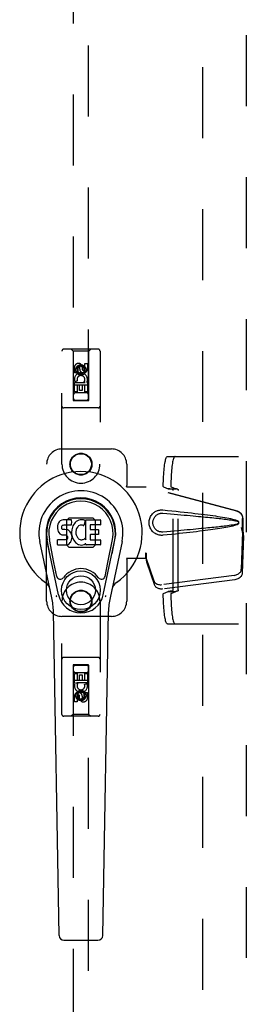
# Model space of a CAD drawing. Header units: inches. Extents: x 0 to 212, y 0 to 137.
# Tile 9 of 31: x 60.9 to 64.63, y 67.74 to 83.91. Entities that reach past the tile are written whole.
import ezdxf

# ---------------------------------------------------------------- set-up
doc = ezdxf.new("R2010")
doc.units = ezdxf.units.IN
doc.header["$LTSCALE"] = 11.654639
doc.header["$MEASUREMENT"] = 0
doc.linetypes.add('HIDDEN', pattern=[0.2, 0.1, -0.1])
doc.layers.add('DEFAULT_2', color=8, linetype='HIDDEN')
doc.layers.add('SECONDARY_OR_LEFT_DOOR_ASSEMBLY', color=7, linetype='CONTINUOUS')

msp = doc.modelspace()

# ---------------------------------------------------------------- linework, layer by layer
at = {"layer": 'DEFAULT_2', "color": 8, "linetype": 'HIDDEN'}
for p, q in [((63.903, 46.998), (63.903, 103.968)), ((63.323, 76.734), (65.099, 76.734)), ((63.256, 76.233), (63.336, 76.204)), ((63.336, 76.204), (63.459, 76.204)), ((63.38, 76.233), (63.459, 76.204)), ((63.415, 74.543), (63.415, 76.176)), ((63.499, 74.542), (63.499, 76.177)), ((63.256, 74.485), (63.336, 74.515)), ((63.336, 74.515), (63.459, 74.515)), ((63.38, 74.485), (63.459, 74.515)), ((63.323, 73.984), (65.099, 73.984))]:
    msp.add_line(p, q, dxfattribs=at)
for points in [[(63.253, 76.254), (63.254, 76.292), (63.255, 76.33), (63.256, 76.367), (63.258, 76.404), (63.26, 76.439), (63.262, 76.474), (63.265, 76.507), (63.268, 76.538), (63.271, 76.567), (63.275, 76.595), (63.279, 76.62), (63.283, 76.644), (63.287, 76.664), (63.292, 76.683), (63.297, 76.698), (63.302, 76.711), (63.307, 76.721), (63.312, 76.729), (63.318, 76.733), (63.323, 76.734)], [(63.447, 76.734), (63.441, 76.733), (63.436, 76.729), (63.431, 76.721), (63.426, 76.711), (63.421, 76.698), (63.416, 76.683), (63.411, 76.664), (63.407, 76.644), (63.403, 76.62), (63.399, 76.595), (63.395, 76.567), (63.391, 76.538), (63.388, 76.507), (63.386, 76.474), (63.383, 76.439), (63.381, 76.404), (63.38, 76.367), (63.378, 76.33), (63.378, 76.292), (63.377, 76.254)], [(63.256, 76.233), (63.256, 76.234), (63.255, 76.235), (63.255, 76.236), (63.255, 76.238), (63.254, 76.24), (63.254, 76.242), (63.254, 76.245), (63.254, 76.248), (63.253, 76.251), (63.253, 76.254)], [(63.401, 76.196), (63.388, 76.197), (63.377, 76.198), (63.367, 76.199), (63.358, 76.2), (63.35, 76.201), (63.344, 76.202), (63.339, 76.203), (63.336, 76.204)], [(63.377, 76.254), (63.377, 76.251), (63.377, 76.248), (63.377, 76.245), (63.378, 76.242), (63.378, 76.24), (63.378, 76.238), (63.379, 76.236), (63.379, 76.235), (63.379, 76.234), (63.38, 76.233)], [(63.415, 76.176), (63.414, 76.179), (63.414, 76.182), (63.413, 76.185), (63.412, 76.187), (63.41, 76.19), (63.409, 76.192), (63.407, 76.194), (63.405, 76.195), (63.403, 76.196), (63.401, 76.196)], [(63.486, 76.197), (63.481, 76.198), (63.476, 76.198), (63.472, 76.199), (63.469, 76.2), (63.466, 76.201), (63.463, 76.202), (63.461, 76.203), (63.459, 76.204)], [(63.486, 76.197), (63.488, 76.196), (63.49, 76.195), (63.492, 76.194), (63.493, 76.192), (63.495, 76.19), (63.496, 76.188), (63.497, 76.185), (63.498, 76.183), (63.499, 76.18), (63.499, 76.177)], [(63.401, 74.523), (63.403, 74.523), (63.405, 74.524), (63.407, 74.525), (63.409, 74.527), (63.41, 74.529), (63.412, 74.532), (63.413, 74.534), (63.414, 74.537), (63.414, 74.54), (63.415, 74.543)], [(63.499, 74.542), (63.499, 74.539), (63.498, 74.536), (63.497, 74.534), (63.496, 74.531), (63.495, 74.529), (63.493, 74.527), (63.492, 74.525), (63.49, 74.524), (63.488, 74.523), (63.486, 74.522)], [(63.253, 74.465), (63.253, 74.468), (63.254, 74.471), (63.254, 74.474), (63.254, 74.477), (63.254, 74.479), (63.255, 74.481), (63.255, 74.483), (63.255, 74.484), (63.256, 74.485), (63.256, 74.485)], [(63.323, 73.984), (63.318, 73.986), (63.312, 73.99), (63.307, 73.998), (63.302, 74.008), (63.297, 74.021), (63.292, 74.036), (63.287, 74.055), (63.283, 74.075), (63.279, 74.099), (63.275, 74.124), (63.271, 74.152), (63.268, 74.181), (63.265, 74.212), (63.262, 74.245), (63.26, 74.28), (63.258, 74.315), (63.256, 74.352), (63.255, 74.389), (63.254, 74.427), (63.253, 74.465)], [(63.401, 74.523), (63.388, 74.522), (63.377, 74.521), (63.367, 74.52), (63.358, 74.519), (63.35, 74.518), (63.344, 74.517), (63.339, 74.516), (63.336, 74.515)], [(63.38, 74.485), (63.379, 74.485), (63.379, 74.484), (63.379, 74.483), (63.378, 74.481), (63.378, 74.479), (63.378, 74.477), (63.377, 74.474), (63.377, 74.471), (63.377, 74.468), (63.377, 74.465)], [(63.377, 74.465), (63.378, 74.427), (63.378, 74.389), (63.38, 74.352), (63.381, 74.315), (63.383, 74.28), (63.386, 74.245), (63.388, 74.212), (63.391, 74.181), (63.395, 74.152), (63.399, 74.124), (63.403, 74.099), (63.407, 74.075), (63.411, 74.055), (63.416, 74.036), (63.421, 74.021), (63.426, 74.008), (63.431, 73.998), (63.436, 73.99), (63.441, 73.986), (63.447, 73.984)], [(63.486, 74.522), (63.481, 74.521), (63.476, 74.521), (63.472, 74.52), (63.469, 74.519), (63.466, 74.518), (63.463, 74.517), (63.461, 74.516), (63.459, 74.515)]]:
    msp.add_lwpolyline(points, dxfattribs=at)
at = {"layer": 'SECONDARY_OR_LEFT_DOOR_ASSEMBLY', "color": 8, "linetype": 'HIDDEN'}
for p, q in [((64.612, 104.629), (64.612, 46.337)), ((61.778, 103.655), (61.778, 77.654)), ((62.028, 77.654), (62.028, 103.655)), ((61.591, 76.608), (61.591, 78.465)), ((62.186, 78.495), (61.621, 78.495)), ((61.773, 78.465), (61.743, 78.495)), ((61.773, 78.465), (61.777, 77.655)), ((62.033, 78.465), (61.773, 78.465)), ((62.03, 77.655), (62.033, 78.465)), ((62.033, 78.465), (62.063, 78.495)), ((62.216, 78.465), (62.216, 76.608)), ((61.967, 78.17), (61.967, 78.262)), ((61.967, 78.262), (62.01, 78.262)), ((62.01, 78.262), (62.01, 78.17)), ((61.796, 78.106), (61.796, 78.198)), ((61.839, 78.106), (61.796, 78.106)), ((61.839, 78.198), (61.839, 78.106)), ((61.903, 78.227), (61.841, 78.191)), ((61.841, 78.191), (61.841, 78.119)), ((61.841, 78.191), (61.851, 78.185)), ((61.841, 78.119), (61.851, 78.125)), ((61.841, 78.119), (61.903, 78.083)), ((61.903, 78.216), (61.851, 78.185)), ((61.851, 78.185), (61.851, 78.125)), ((61.851, 78.125), (61.903, 78.095)), ((61.883, 78.17), (61.883, 78.198)), ((61.903, 78.227), (61.903, 78.216)), ((61.966, 78.191), (61.903, 78.227)), ((61.956, 78.185), (61.903, 78.216)), ((61.903, 78.095), (61.956, 78.125)), ((61.903, 78.083), (61.966, 78.119)), ((61.903, 78.083), (61.903, 78.095)), ((61.924, 78.212), (61.924, 78.166)), ((61.966, 78.191), (61.956, 78.185)), ((61.956, 78.125), (61.956, 78.185)), ((61.966, 78.119), (61.956, 78.125)), ((61.966, 78.119), (61.966, 78.191)), ((61.796, 77.793), (61.796, 77.949)), ((61.796, 77.949), (61.974, 77.949)), ((61.845, 77.974), (61.805, 77.957)), ((61.974, 77.949), (61.955, 77.962)), ((61.999, 77.953), (61.997, 77.949)), ((61.997, 77.949), (62.01, 77.949)), ((62.01, 77.949), (62.01, 77.793)), ((62.031, 77.905), (61.776, 77.905)), ((61.839, 77.793), (61.796, 77.793)), ((61.988, 77.78), (61.818, 77.78)), ((61.839, 77.907), (61.839, 77.793)), ((61.881, 77.907), (61.839, 77.907)), ((61.881, 77.815), (61.881, 77.907)), ((61.924, 77.815), (61.881, 77.815)), ((61.924, 77.907), (61.924, 77.815)), ((61.967, 77.907), (61.924, 77.907)), ((61.967, 77.793), (61.967, 77.907)), ((62.01, 77.793), (61.967, 77.793)), ((61.777, 77.655), (62.03, 77.655)), ((61.778, 77.657), (62.028, 77.657)), ((61.778, 77.654), (62.028, 77.654)), ((62.186, 77.53), (61.621, 77.53)), ((61.591, 76.858), (62.403, 76.858)), ((61.341, 74.358), (61.341, 76.608)), ((62.653, 76.608), (62.653, 76.255)), ((62.65, 76.238), (62.653, 76.255)), ((62.65, 76.238), (62.971, 76.238)), ((62.657, 76.238), (62.653, 76.255)), ((64.461, 75.836), (62.963, 76.238)), ((64.468, 75.836), (62.971, 76.238)), ((61.702, 75.719), (61.667, 75.684)), ((61.667, 75.684), (61.667, 75.282)), ((62.104, 75.719), (61.702, 75.719)), ((62.14, 75.684), (62.104, 75.719)), ((62.14, 75.282), (62.14, 75.684)), ((64.553, 75.485), (64.553, 75.715)), ((64.561, 75.485), (64.561, 75.715)), ((64.531, 75.567), (64.553, 75.485)), ((64.539, 75.567), (64.561, 75.485)), ((64.555, 75.513), (64.563, 75.456)), ((64.552, 75.497), (64.533, 74.881)), ((64.566, 75.426), (64.547, 74.81)), ((64.552, 75.497), (64.566, 75.426)), ((64.561, 75.485), (64.553, 75.485)), ((64.563, 75.456), (64.564, 75.446)), ((64.564, 75.446), (64.565, 75.435)), ((64.565, 75.435), (64.566, 75.426)), ((61.667, 75.282), (61.702, 75.246)), ((61.702, 75.246), (62.104, 75.246)), ((62.104, 75.246), (62.14, 75.282)), ((62.65, 75.058), (62.653, 75.041)), ((62.971, 75.058), (62.65, 75.058)), ((62.657, 75.058), (62.653, 75.041)), ((62.653, 75.041), (62.653, 74.358)), ((62.963, 75.145), (62.963, 75.058)), ((62.971, 75.145), (62.963, 75.145)), ((63.102, 74.687), (62.97, 75.071)), ((62.983, 75), (62.97, 75.071)), ((62.971, 75.145), (62.971, 75.058)), ((62.979, 75.031), (62.983, 75)), ((63.115, 74.616), (62.983, 75)), ((64.416, 74.782), (63.228, 74.63)), ((64.429, 74.711), (63.242, 74.559)), ((61.591, 72.5), (61.591, 74.358)), ((62.216, 74.358), (62.216, 72.5)), ((62.403, 74.108), (61.591, 74.108)), ((62.186, 73.435), (61.621, 73.435)), ((61.777, 73.31), (61.773, 72.5)), ((61.777, 73.31), (62.03, 73.31)), ((61.778, 73.312), (61.778, 47.31)), ((62.028, 73.312), (61.778, 73.312)), ((62.028, 73.309), (61.778, 73.309)), ((62.028, 47.31), (62.028, 73.312)), ((62.033, 72.5), (62.03, 73.31)), ((61.797, 73.016), (61.797, 73.173)), ((61.797, 73.173), (61.839, 73.173)), ((61.818, 73.185), (61.988, 73.185)), ((61.839, 73.173), (61.839, 73.059)), ((61.882, 73.059), (61.882, 73.151)), ((61.882, 73.151), (61.925, 73.151)), ((61.925, 73.151), (61.925, 73.059)), ((61.967, 73.059), (61.967, 73.173)), ((61.967, 73.173), (62.01, 73.173)), ((62.01, 73.173), (62.01, 73.016)), ((61.776, 73.06), (62.031, 73.06)), ((61.809, 73.016), (61.797, 73.016)), ((61.807, 73.013), (61.809, 73.016)), ((61.832, 73.016), (61.851, 73.003)), ((62.01, 73.016), (61.832, 73.016)), ((61.839, 73.059), (61.882, 73.059)), ((61.925, 73.059), (61.967, 73.059)), ((61.962, 72.992), (62.001, 73.009)), ((61.797, 72.704), (61.797, 72.796)), ((61.839, 72.796), (61.839, 72.704)), ((61.903, 72.883), (61.841, 72.847)), ((61.841, 72.847), (61.841, 72.775)), ((61.841, 72.847), (61.851, 72.841)), ((61.841, 72.775), (61.851, 72.78)), ((61.841, 72.775), (61.903, 72.739)), ((61.903, 72.871), (61.851, 72.841)), ((61.851, 72.841), (61.851, 72.78)), ((61.851, 72.78), (61.903, 72.75)), ((61.882, 72.754), (61.882, 72.8)), ((61.903, 72.883), (61.903, 72.871)), ((61.966, 72.847), (61.903, 72.883)), ((61.956, 72.841), (61.903, 72.871)), ((61.903, 72.75), (61.956, 72.78)), ((61.903, 72.739), (61.966, 72.775)), ((61.903, 72.739), (61.903, 72.75)), ((61.923, 72.796), (61.923, 72.768)), ((61.966, 72.847), (61.956, 72.841)), ((61.956, 72.78), (61.956, 72.841)), ((61.966, 72.775), (61.956, 72.78)), ((61.966, 72.775), (61.966, 72.847)), ((61.967, 72.768), (61.967, 72.86)), ((61.967, 72.86), (62.01, 72.86)), ((62.01, 72.86), (62.01, 72.768)), ((61.839, 72.704), (61.797, 72.704)), ((62.186, 72.47), (61.621, 72.47)), ((61.773, 72.5), (61.743, 72.47)), ((62.033, 72.5), (61.773, 72.5)), ((62.033, 72.5), (62.063, 72.47))]:
    msp.add_line(p, q, dxfattribs=at)
at = {"layer": 'SECONDARY_OR_LEFT_DOOR_ASSEMBLY', "color": 7, "linetype": 'Continuous'}
for p, q in [((61.547, 75.663), (61.533, 75.643)), ((61.555, 75.671), (61.547, 75.663)), ((61.565, 75.677), (61.555, 75.671)), ((61.587, 75.687), (61.565, 75.677)), ((61.61, 75.694), (61.587, 75.687)), ((61.75, 75.694), (61.61, 75.694)), ((61.751, 75.652), (61.75, 75.694)), ((61.827, 75.664), (61.811, 75.649)), ((61.845, 75.677), (61.827, 75.664)), ((61.866, 75.686), (61.845, 75.677)), ((61.888, 75.691), (61.866, 75.686)), ((61.91, 75.693), (61.888, 75.691)), ((61.932, 75.693), (61.91, 75.693)), ((61.943, 75.691), (61.932, 75.693)), ((61.954, 75.687), (61.943, 75.691)), ((61.974, 75.67), (61.948, 75.602)), ((61.973, 75.675), (61.954, 75.687)), ((61.983, 75.367), (61.983, 75.692)), ((61.983, 75.692), (62.22, 75.692)), ((62.224, 75.688), (62.224, 75.613)), ((61.519, 75.597), (61.517, 75.574)), ((61.517, 75.574), (61.518, 75.55)), ((61.518, 75.55), (61.522, 75.526)), ((61.524, 75.621), (61.519, 75.597)), ((61.522, 75.526), (61.53, 75.504)), ((61.533, 75.643), (61.524, 75.621)), ((61.53, 75.504), (61.543, 75.484)), ((61.588, 75.562), (61.589, 75.577)), ((61.589, 75.554), (61.588, 75.562)), ((61.589, 75.577), (61.591, 75.592)), ((61.591, 75.547), (61.589, 75.554)), ((61.591, 75.592), (61.594, 75.599)), ((61.596, 75.541), (61.591, 75.547)), ((61.594, 75.599), (61.6, 75.604)), ((61.602, 75.537), (61.596, 75.541)), ((61.6, 75.604), (61.614, 75.608)), ((61.616, 75.533), (61.602, 75.537)), ((61.614, 75.608), (61.629, 75.609)), ((61.64, 75.534), (61.616, 75.533)), ((61.629, 75.609), (61.742, 75.609)), ((61.664, 75.532), (61.64, 75.534)), ((61.688, 75.527), (61.664, 75.532)), ((61.699, 75.522), (61.688, 75.527)), ((61.708, 75.515), (61.699, 75.522)), ((61.726, 75.499), (61.708, 75.515)), ((61.739, 75.479), (61.726, 75.499)), ((61.742, 75.609), (61.747, 75.61)), ((61.747, 75.61), (61.749, 75.615)), ((61.749, 75.615), (61.75, 75.628)), ((61.754, 75.53), (61.749, 75.486)), ((61.75, 75.628), (61.751, 75.652)), ((61.758, 75.552), (61.754, 75.53)), ((61.764, 75.574), (61.758, 75.552)), ((61.772, 75.594), (61.764, 75.574)), ((61.783, 75.614), (61.772, 75.594)), ((61.796, 75.632), (61.783, 75.614)), ((61.811, 75.649), (61.796, 75.632)), ((61.823, 75.528), (61.819, 75.502)), ((61.819, 75.502), (61.819, 75.475)), ((61.826, 75.541), (61.823, 75.528)), ((61.832, 75.553), (61.826, 75.541)), ((61.846, 75.576), (61.832, 75.553)), ((61.855, 75.586), (61.846, 75.576)), ((61.865, 75.594), (61.855, 75.586)), ((61.89, 75.605), (61.865, 75.594)), ((61.903, 75.608), (61.89, 75.605)), ((61.916, 75.608), (61.903, 75.608)), ((61.929, 75.604), (61.916, 75.608)), ((61.942, 75.6), (61.929, 75.604)), ((62.053, 75.605), (62.053, 75.537)), ((62.22, 75.609), (62.057, 75.609)), ((62.057, 75.533), (62.189, 75.533)), ((62.193, 75.528), (62.193, 75.455)), ((61.427, 74.413), (61.229, 75.339)), ((61.537, 74.461), (61.345, 75.364)), ((61.393, 75.138), (61.349, 75.365)), ((61.46, 74.991), (61.386, 75.372)), ((61.519, 75.288), (61.519, 75.363)), ((61.583, 75.368), (61.524, 75.367)), ((61.543, 75.484), (61.559, 75.466)), ((61.559, 75.466), (61.579, 75.453)), ((61.579, 75.453), (61.59, 75.449)), ((61.644, 75.368), (61.583, 75.368)), ((61.59, 75.449), (61.602, 75.447)), ((61.602, 75.447), (61.649, 75.447)), ((61.659, 75.369), (61.644, 75.368)), ((61.649, 75.447), (61.657, 75.446)), ((61.657, 75.446), (61.664, 75.444)), ((61.666, 75.373), (61.659, 75.369)), ((61.664, 75.444), (61.67, 75.439)), ((61.671, 75.378), (61.666, 75.373)), ((61.67, 75.439), (61.675, 75.433)), ((61.68, 75.39), (61.671, 75.378)), ((61.675, 75.433), (61.681, 75.419)), ((61.683, 75.397), (61.68, 75.39)), ((61.681, 75.419), (61.684, 75.404)), ((61.684, 75.404), (61.683, 75.397)), ((61.735, 75.329), (61.74, 75.34)), ((61.748, 75.456), (61.739, 75.479)), ((61.74, 75.34), (61.749, 75.362)), ((61.754, 75.433), (61.748, 75.456)), ((61.749, 75.486), (61.75, 75.464)), ((61.749, 75.362), (61.755, 75.386)), ((61.75, 75.464), (61.753, 75.442)), ((61.753, 75.442), (61.758, 75.42)), ((61.757, 75.409), (61.754, 75.433)), ((61.755, 75.386), (61.757, 75.409)), ((61.758, 75.42), (61.765, 75.399)), ((61.765, 75.399), (61.786, 75.359)), ((61.786, 75.359), (61.799, 75.341)), ((61.799, 75.341), (61.813, 75.324)), ((61.819, 75.475), (61.82, 75.462)), ((61.82, 75.462), (61.823, 75.449)), ((61.823, 75.449), (61.833, 75.424)), ((61.833, 75.424), (61.846, 75.401)), ((61.846, 75.401), (61.855, 75.391)), ((61.855, 75.391), (61.865, 75.382)), ((61.865, 75.382), (61.876, 75.374)), ((61.876, 75.374), (61.889, 75.37)), ((61.889, 75.37), (61.902, 75.367)), ((61.902, 75.367), (61.915, 75.367)), ((61.915, 75.367), (61.929, 75.369)), ((61.929, 75.369), (61.941, 75.373)), ((61.941, 75.373), (61.954, 75.378)), ((61.954, 75.378), (61.965, 75.386)), ((61.971, 75.385), (61.983, 75.367)), ((62.054, 75.446), (62.054, 75.369)), ((62.189, 75.451), (62.059, 75.451)), ((62.059, 75.364), (62.22, 75.364)), ((62.225, 75.36), (62.225, 75.287)), ((62.269, 74.461), (62.461, 75.364)), ((62.346, 74.991), (62.42, 75.372)), ((62.577, 75.339), (62.38, 74.413)), ((62.413, 75.138), (62.458, 75.365)), ((61.524, 75.283), (61.668, 75.283)), ((61.668, 75.283), (61.68, 75.285)), ((61.68, 75.285), (61.691, 75.289)), ((61.691, 75.289), (61.711, 75.302)), ((61.711, 75.302), (61.728, 75.319)), ((61.728, 75.319), (61.735, 75.329)), ((61.813, 75.324), (61.83, 75.309)), ((61.83, 75.309), (61.848, 75.296)), ((61.848, 75.296), (61.857, 75.291)), ((61.857, 75.291), (61.868, 75.287)), ((61.868, 75.287), (61.89, 75.281)), ((61.89, 75.281), (61.912, 75.279)), ((61.912, 75.279), (61.934, 75.282)), ((61.934, 75.282), (61.955, 75.289)), ((61.955, 75.289), (61.974, 75.3)), ((61.974, 75.3), (61.974, 75.3)), ((61.985, 75.3), (61.974, 75.3)), ((61.985, 75.287), (61.985, 75.3)), ((62.22, 75.283), (61.989, 75.283)), ((61.508, 74.766), (61.46, 74.991)), ((62.298, 74.766), (62.346, 74.991)), ((61.545, 68.867), (61.452, 74.188)), ((62.261, 68.867), (62.354, 74.188)), ((61.624, 68.79), (62.182, 68.79))]:
    msp.add_line(p, q, dxfattribs=at)
at = {"layer": 'SECONDARY_OR_LEFT_DOOR_ASSEMBLY', "color": 8, "linetype": 'HIDDEN'}
for points in [[(63.247, 75.44), (63.234, 75.439), (63.221, 75.439), (63.208, 75.44), (63.195, 75.441), (63.183, 75.444), (63.17, 75.447), (63.158, 75.451), (63.146, 75.456), (63.134, 75.461), (63.123, 75.467), (63.111, 75.475), (63.1, 75.483), (63.089, 75.493), (63.077, 75.504), (63.066, 75.516), (63.056, 75.53), (63.047, 75.546), (63.039, 75.562), (63.032, 75.578), (63.027, 75.595), (63.023, 75.613), (63.021, 75.63), (63.02, 75.647), (63.021, 75.664), (63.023, 75.682), (63.027, 75.699), (63.032, 75.716), (63.038, 75.732), (63.046, 75.749), (63.055, 75.764), (63.065, 75.778), (63.076, 75.791), (63.087, 75.802), (63.099, 75.812), (63.11, 75.821), (63.122, 75.828), (63.133, 75.834), (63.145, 75.84), (63.157, 75.845), (63.17, 75.849), (63.182, 75.852), (63.195, 75.854), (63.208, 75.856)], [(63.208, 75.856), (63.221, 75.857), (63.234, 75.857), (63.247, 75.856)], [(63.247, 75.856), (63.323, 75.848), (63.395, 75.841), (63.465, 75.834), (63.532, 75.827), (63.596, 75.82), (63.657, 75.813), (63.716, 75.806), (63.773, 75.8), (63.827, 75.794), (63.879, 75.787), (63.929, 75.781), (63.977, 75.775), (64.023, 75.769), (64.067, 75.763), (64.109, 75.757), (64.149, 75.751), (64.187, 75.745), (64.224, 75.739), (64.26, 75.733), (64.294, 75.726), (64.326, 75.72), (64.357, 75.714), (64.386, 75.707), (64.414, 75.7), (64.44, 75.692), (64.465, 75.683)], [(64.461, 75.836), (64.474, 75.831), (64.486, 75.826), (64.498, 75.819), (64.509, 75.811), (64.519, 75.801), (64.527, 75.791), (64.535, 75.78), (64.541, 75.768), (64.547, 75.755), (64.55, 75.742), (64.552, 75.729), (64.553, 75.715)], [(64.561, 75.715), (64.56, 75.729), (64.558, 75.742), (64.554, 75.755), (64.549, 75.768), (64.543, 75.78), (64.535, 75.791), (64.526, 75.801), (64.516, 75.811), (64.505, 75.819), (64.494, 75.826), (64.481, 75.831), (64.468, 75.836)], [(63.247, 75.493), (63.238, 75.493), (63.228, 75.493), (63.219, 75.494), (63.21, 75.495), (63.2, 75.497), (63.191, 75.499), (63.182, 75.502), (63.174, 75.506), (63.165, 75.51), (63.157, 75.514), (63.149, 75.52), (63.141, 75.526), (63.132, 75.533), (63.124, 75.541), (63.116, 75.55), (63.109, 75.56), (63.102, 75.571), (63.097, 75.582), (63.092, 75.593), (63.089, 75.605), (63.086, 75.616), (63.084, 75.626), (63.083, 75.637), (63.083, 75.647), (63.083, 75.658), (63.084, 75.668), (63.086, 75.679), (63.088, 75.69), (63.092, 75.701), (63.096, 75.712), (63.101, 75.723), (63.108, 75.734), (63.115, 75.744), (63.123, 75.754), (63.131, 75.762), (63.139, 75.769), (63.148, 75.775), (63.156, 75.781), (63.164, 75.786), (63.173, 75.79), (63.182, 75.793), (63.191, 75.796), (63.2, 75.799), (63.209, 75.801), (63.219, 75.802), (63.228, 75.803), (63.238, 75.803), (63.247, 75.802)], [(63.247, 75.802), (63.31, 75.797), (63.372, 75.792), (63.431, 75.787), (63.488, 75.782), (63.542, 75.777), (63.595, 75.773), (63.646, 75.768), (63.695, 75.764), (63.742, 75.76), (63.787, 75.755), (63.83, 75.751), (63.871, 75.747), (63.91, 75.744), (63.948, 75.74), (63.984, 75.736), (64.018, 75.733), (64.051, 75.73), (64.083, 75.726), (64.113, 75.723), (64.142, 75.72), (64.17, 75.717), (64.198, 75.714), (64.225, 75.71), (64.252, 75.707), (64.279, 75.704), (64.305, 75.7), (64.332, 75.696), (64.359, 75.692), (64.386, 75.688), (64.412, 75.683), (64.439, 75.678), (64.465, 75.672)], [(64.465, 75.683), (64.471, 75.68), (64.477, 75.676), (64.481, 75.671), (64.485, 75.666), (64.487, 75.66), (64.489, 75.654), (64.49, 75.648), (64.489, 75.642), (64.487, 75.636), (64.485, 75.63), (64.481, 75.625), (64.477, 75.62), (64.471, 75.616), (64.465, 75.613)], [(64.465, 75.672), (64.47, 75.67), (64.475, 75.668), (64.479, 75.665), (64.482, 75.661), (64.484, 75.657), (64.485, 75.652), (64.486, 75.648), (64.485, 75.643), (64.484, 75.639), (64.482, 75.635), (64.479, 75.631), (64.475, 75.628), (64.47, 75.626), (64.465, 75.624)], [(64.465, 75.624), (64.439, 75.618), (64.413, 75.613), (64.386, 75.608), (64.359, 75.604), (64.332, 75.6), (64.306, 75.596), (64.279, 75.592), (64.252, 75.589), (64.225, 75.586), (64.198, 75.582), (64.171, 75.579), (64.142, 75.576), (64.113, 75.573), (64.083, 75.57), (64.052, 75.566), (64.019, 75.563), (63.985, 75.56), (63.949, 75.556), (63.911, 75.552), (63.872, 75.549), (63.83, 75.545), (63.787, 75.541), (63.742, 75.536), (63.695, 75.532), (63.647, 75.528), (63.596, 75.523), (63.543, 75.519), (63.488, 75.514), (63.431, 75.509), (63.372, 75.504), (63.31, 75.499), (63.247, 75.493)], [(64.465, 75.613), (64.443, 75.605), (64.419, 75.598), (64.393, 75.591), (64.367, 75.585), (64.339, 75.579), (64.31, 75.573), (64.279, 75.567), (64.248, 75.561), (64.215, 75.556), (64.18, 75.55), (64.144, 75.544), (64.106, 75.539), (64.067, 75.533), (64.027, 75.528), (63.984, 75.522), (63.94, 75.516), (63.894, 75.511), (63.846, 75.505), (63.797, 75.499), (63.745, 75.493), (63.691, 75.487), (63.635, 75.48), (63.576, 75.474), (63.516, 75.467), (63.452, 75.461), (63.387, 75.454), (63.318, 75.447), (63.247, 75.44)], [(64.531, 75.567), (64.537, 75.547), (64.542, 75.528), (64.547, 75.509), (64.553, 75.491), (64.558, 75.473), (64.563, 75.456)], [(64.539, 75.567), (64.542, 75.557), (64.544, 75.548), (64.547, 75.538), (64.55, 75.529), (64.552, 75.521), (64.555, 75.513)], [(64.555, 75.513), (64.554, 75.51), (64.554, 75.507), (64.554, 75.504), (64.553, 75.502), (64.553, 75.499), (64.552, 75.497)], [(62.963, 75.145), (62.966, 75.125), (62.969, 75.105), (62.971, 75.086), (62.974, 75.066), (62.979, 75.031)], [(62.971, 75.105), (62.97, 75.096), (62.97, 75.087)], [(62.97, 75.087), (62.97, 75.081), (62.97, 75.079), (62.97, 75.076), (62.97, 75.074), (62.97, 75.071)], [(62.971, 75.145), (62.971, 75.135), (62.971, 75.105)], [(62.978, 75.038), (62.976, 75.049), (62.974, 75.067), (62.972, 75.083), (62.971, 75.097), (62.971, 75.11), (62.971, 75.118)], [(64.416, 74.782), (64.431, 74.785), (64.446, 74.789), (64.461, 74.794), (64.474, 74.801), (64.487, 74.809), (64.498, 74.817), (64.508, 74.827), (64.517, 74.837), (64.524, 74.848), (64.529, 74.859), (64.532, 74.87), (64.533, 74.881)], [(64.547, 74.81), (64.546, 74.799), (64.542, 74.788), (64.537, 74.777), (64.53, 74.766), (64.522, 74.756), (64.512, 74.746), (64.5, 74.738), (64.488, 74.73), (64.474, 74.723), (64.46, 74.718), (64.445, 74.714), (64.429, 74.711)], [(63.102, 74.687), (63.106, 74.678), (63.111, 74.669), (63.119, 74.66), (63.127, 74.653), (63.137, 74.646), (63.148, 74.64), (63.16, 74.636), (63.173, 74.632), (63.186, 74.63), (63.2, 74.629), (63.214, 74.629), (63.228, 74.63)], [(63.242, 74.559), (63.228, 74.558), (63.213, 74.558), (63.2, 74.559), (63.186, 74.561), (63.173, 74.565), (63.161, 74.569), (63.151, 74.575), (63.141, 74.582), (63.132, 74.589), (63.125, 74.598), (63.119, 74.607), (63.115, 74.616)]]:
    msp.add_lwpolyline(points, dxfattribs=at)
at = {"layer": 'SECONDARY_OR_LEFT_DOOR_ASSEMBLY', "color": 7, "linetype": 'Continuous'}
for points in [[(61.505, 74.43), (61.503, 74.436), (61.501, 74.441), (61.5, 74.447), (61.499, 74.452)], [(62.307, 74.452), (62.306, 74.447), (62.305, 74.441), (62.303, 74.436), (62.301, 74.43)]]:
    msp.add_lwpolyline(points, dxfattribs=at)
at = {"layer": 'SECONDARY_OR_LEFT_DOOR_ASSEMBLY', "color": 8, "linetype": 'HIDDEN'}
for centre, radius in [((61.903, 78.155), 0.085), ((61.903, 78.155), 0.0845), ((61.903, 76.608), 0.18), ((61.903, 76.608), 0.172), ((61.903, 74.358), 0.18), ((61.903, 74.358), 0.172), ((61.903, 72.81), 0.085), ((61.903, 72.81), 0.0845)]:
    msp.add_circle(centre, radius, dxfattribs=at)
at = {"layer": 'SECONDARY_OR_LEFT_DOOR_ASSEMBLY', "color": 7, "linetype": 'Continuous'}
for radius in [0.317, 0.238]:
    msp.add_circle((61.903, 74.538), radius, dxfattribs=at)
at = {"layer": 'SECONDARY_OR_LEFT_DOOR_ASSEMBLY', "color": 8, "linetype": 'HIDDEN'}
for centre, radius, start, end in [((61.621, 78.465), 0.03, 90, 180), ((62.186, 78.465), 0.03, 0, 90), ((61.861, 78.198), 0.0644, 12.2995, 180.0775), ((61.903, 77.999), 0.107, 334.2636, 203.4027), ((61.861, 78.198), 0.0219, 359.9011, 180), ((61.946, 78.17), 0.0635, 180, 360), ((61.945, 78.17), 0.0219, 190.307, 360), ((61.903, 77.999), 0.0639, 324.8895, 203.4026), ((61.818, 77.74), 0.04, 90, 180), ((61.988, 77.74), 0.04, 0, 90), ((61.818, 77.695), 0.04, 180, 270), ((61.988, 77.695), 0.04, 270, 360), ((61.621, 77.56), 0.03, 180, 270), ((62.186, 77.56), 0.03, 270, 360), ((61.591, 76.608), 0.25, 90, 180), ((62.403, 76.608), 0.25, 0, 90), ((61.903, 76.608), 0.312, 180, 360), ((61.903, 74.358), 0.312, 0, 180), ((61.591, 74.358), 0.25, 180, 270), ((62.403, 74.358), 0.25, 270, 360), ((61.621, 73.405), 0.03, 90, 180), ((62.186, 73.405), 0.03, 0, 90), ((61.818, 73.27), 0.04, 90, 180), ((61.988, 73.27), 0.04, 0, 90), ((61.818, 73.225), 0.04, 180, 270), ((61.988, 73.225), 0.04, 270, 360), ((61.903, 72.967), 0.107, 154.2636, 23.4027), ((61.903, 72.967), 0.0639, 144.8895, 23.4026), ((61.86, 72.796), 0.0635, 0, 180), ((61.861, 72.796), 0.0219, 10.307, 180), ((61.945, 72.768), 0.0644, 192.2995, 0.0775), ((61.945, 72.768), 0.0219, 179.9011, 360), ((61.621, 72.5), 0.03, 180, 270), ((62.186, 72.5), 0.03, 270, 360)]:
    msp.add_arc(centre, radius, start, end, dxfattribs=at)
at = {"layer": 'SECONDARY_OR_LEFT_DOOR_ASSEMBLY', "color": 7, "linetype": 'Continuous'}
for centre, radius, start, end in [((61.903, 75.483), 1.004, 305.5066, 234.4934), ((61.903, 75.483), 0.689, 347.9703, 192.0297), ((61.903, 75.483), 0.571, 347.9703, 192.0297), ((61.903, 75.473), 0.527, 348.9402, 191.0594), ((61.97, 75.672), 0.00448, 339.0016, 51.8729), ((62.22, 75.688), 0.00448, 0, 90), ((61.944, 75.604), 0.00448, 246.1578, 339.0016), ((62.057, 75.605), 0.00448, 90, 180), ((62.057, 75.537), 0.00448, 180, 270), ((62.189, 75.528), 0.00448, 0, 90), ((62.22, 75.613), 0.00448, 270, 360), ((61.524, 75.363), 0.00448, 90, 180.0119), ((61.967, 75.382), 0.00448, 34.0893, 127.3444), ((62.059, 75.446), 0.00448, 90, 180), ((62.059, 75.369), 0.00448, 180, 270), ((62.189, 75.455), 0.00448, 270, 360), ((62.22, 75.36), 0.00448, 0, 90), ((61.524, 75.288), 0.00483, 180, 270), ((61.989, 75.287), 0.00448, 180, 270), ((62.22, 75.287), 0.00448, 270, 360), ((61.903, 74.538), 0.354, 35.4237, 144.5763), ((61.566, 74.778), 0.0591, 192.0297, 324.5763), ((62.24, 74.778), 0.0591, 215.4237, 347.9703), ((61.206, 74.505), 0.197, 12.0297, 54.4934), ((62.6, 74.505), 0.197, 125.5066, 167.9703), ((60.271, 74.167), 1.181, 1, 12.0297), ((61.903, 74.538), 0.374, 192.0297, 347.9703), ((63.535, 74.167), 1.181, 167.9703, 179), ((61.624, 68.869), 0.0787, 181, 270), ((62.182, 68.869), 0.0787, 270, 359)]:
    msp.add_arc(centre, radius, start, end, dxfattribs=at)
msp.add_ellipse((61.903, 75.473), major_axis=(0, 0.565), ratio=0.999848, start_param=-1.76365, end_param=1.76365, dxfattribs=at)

doc.saveas('drawing.dxf')
